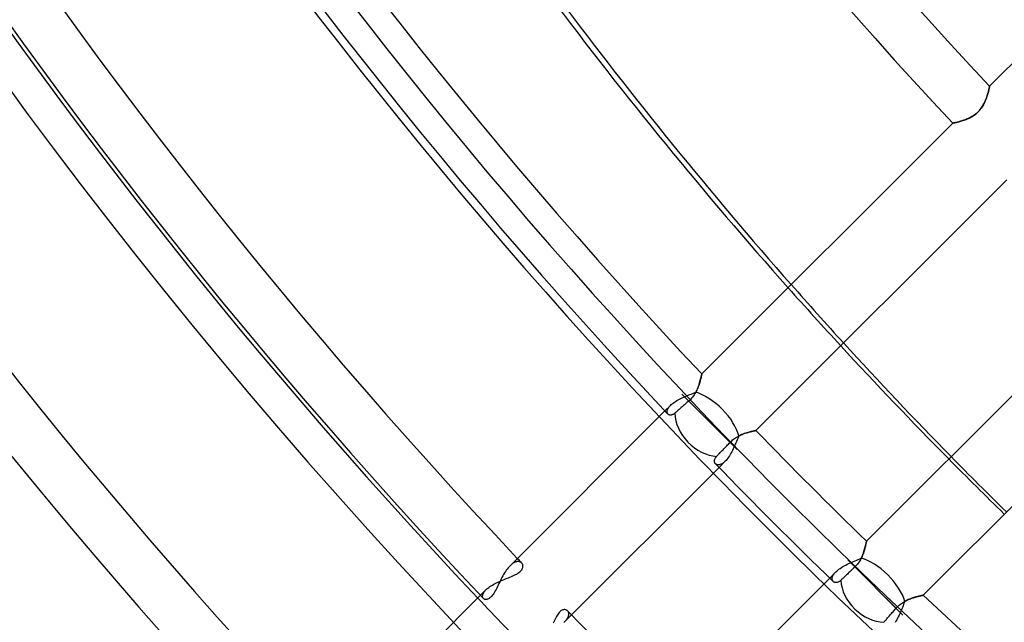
# Model space of a CAD drawing. Header units: millimetres. Extents: x -215 to 215, y -215 to 215.
# Tile 5 of 62: x -130 to -102, y -111 to -94. Entities that reach past the tile are written whole.
import ezdxf

# ---------------------------------------------------------------- set-up
doc = ezdxf.new("R2010")
doc.units = ezdxf.units.MM
doc.layers.add('MAIN-1', color=7, linetype='Continuous')
doc.layers.add('MAIN-2', color=7, linetype='Continuous')

msp = doc.modelspace()

# ---------------------------------------------------------------- linework, layer by layer
at = {"layer": 'MAIN-1'}
for p, q in [((-94.729, -88.259), (-102.066, -95.596)), ((-102.127, -95.839), (-102.137, -95.87)), ((-102.118, -95.81), (-102.127, -95.839)), ((-102.11, -95.781), (-102.118, -95.81)), ((-102.103, -95.754), (-102.11, -95.781)), ((-102.096, -95.728), (-102.103, -95.754)), ((-102.09, -95.704), (-102.096, -95.728)), ((-102.085, -95.683), (-102.09, -95.704)), ((-102.081, -95.663), (-102.085, -95.683)), ((-102.077, -95.646), (-102.081, -95.663)), ((-102.073, -95.631), (-102.077, -95.646)), ((-102.07, -95.618), (-102.073, -95.631)), ((-102.068, -95.608), (-102.07, -95.618)), ((-102.067, -95.601), (-102.068, -95.608)), ((-102.066, -95.597), (-102.067, -95.601)), ((-102.066, -95.596), (-102.066, -95.597)), ((-102.249, -96.137), (-102.269, -96.171)), ((-102.231, -96.103), (-102.249, -96.137)), ((-102.214, -96.069), (-102.231, -96.103)), ((-102.199, -96.035), (-102.214, -96.069)), ((-102.184, -96.001), (-102.199, -96.035)), ((-102.171, -95.968), (-102.184, -96.001)), ((-102.159, -95.935), (-102.171, -95.968)), ((-102.147, -95.902), (-102.159, -95.935)), ((-102.137, -95.87), (-102.147, -95.902)), ((-102.515, -96.44), (-102.549, -96.463)), ((-102.483, -96.416), (-102.515, -96.44)), ((-102.451, -96.389), (-102.483, -96.416)), ((-102.42, -96.362), (-102.451, -96.389)), ((-102.391, -96.333), (-102.42, -96.362)), ((-102.364, -96.303), (-102.391, -96.333)), ((-102.338, -96.271), (-102.364, -96.303)), ((-102.313, -96.239), (-102.338, -96.271)), ((-102.29, -96.205), (-102.313, -96.239)), ((-102.269, -96.171), (-102.29, -96.205)), ((-103.145, -96.675), (-110.481, -104.011)), ((-103.143, -96.674), (-103.145, -96.675)), ((-103.139, -96.674), (-103.143, -96.674)), ((-103.132, -96.672), (-103.139, -96.674)), ((-103.123, -96.67), (-103.132, -96.672)), ((-103.111, -96.668), (-103.123, -96.67)), ((-103.097, -96.665), (-103.111, -96.668)), ((-103.081, -96.662), (-103.097, -96.665)), ((-103.062, -96.658), (-103.081, -96.662)), ((-103.041, -96.653), (-103.062, -96.658)), ((-103.019, -96.648), (-103.041, -96.653)), ((-102.995, -96.642), (-103.019, -96.648)), ((-102.969, -96.636), (-102.995, -96.642)), ((-102.942, -96.629), (-102.969, -96.636)), ((-102.913, -96.621), (-102.942, -96.629)), ((-102.883, -96.612), (-102.913, -96.621)), ((-102.852, -96.602), (-102.883, -96.612)), ((-102.82, -96.592), (-102.852, -96.602)), ((-102.787, -96.58), (-102.82, -96.592)), ((-102.754, -96.567), (-102.787, -96.58)), ((-102.72, -96.553), (-102.754, -96.567)), ((-102.686, -96.538), (-102.72, -96.553)), ((-102.651, -96.522), (-102.686, -96.538)), ((-102.617, -96.504), (-102.651, -96.522)), ((-102.583, -96.484), (-102.617, -96.504)), ((-102.549, -96.463), (-102.583, -96.484)), ((-108.9, -105.665), (-101.566, -98.331)), ((-98.331, -101.566), (-105.665, -108.9)), ((-104.011, -110.481), (-96.675, -103.145)), ((-110.525, -104.196), (-110.533, -104.224)), ((-110.518, -104.168), (-110.525, -104.196)), ((-110.511, -104.143), (-110.518, -104.168)), ((-110.505, -104.119), (-110.511, -104.143)), ((-110.5, -104.098), (-110.505, -104.119)), ((-110.496, -104.078), (-110.5, -104.098)), ((-110.492, -104.061), (-110.496, -104.078)), ((-110.488, -104.046), (-110.492, -104.061)), ((-110.486, -104.033), (-110.488, -104.046)), ((-110.484, -104.024), (-110.486, -104.033)), ((-110.482, -104.017), (-110.484, -104.024)), ((-110.481, -104.012), (-110.482, -104.017)), ((-110.481, -104.011), (-110.481, -104.012)), ((-110.629, -104.483), (-110.645, -104.517)), ((-110.613, -104.449), (-110.629, -104.483)), ((-110.599, -104.415), (-110.613, -104.449)), ((-110.586, -104.382), (-110.599, -104.415)), ((-110.573, -104.349), (-110.586, -104.382)), ((-110.562, -104.316), (-110.573, -104.349)), ((-110.552, -104.285), (-110.562, -104.316)), ((-110.542, -104.254), (-110.552, -104.285)), ((-110.533, -104.224), (-110.542, -104.254)), ((-111.069, -104.599), (-109.657, -106.011)), ((-110.834, -104.776), (-110.864, -104.803)), ((-110.805, -104.747), (-110.834, -104.776)), ((-110.778, -104.717), (-110.805, -104.747)), ((-110.752, -104.685), (-110.778, -104.717)), ((-110.727, -104.652), (-110.752, -104.685)), ((-110.705, -104.619), (-110.727, -104.652)), ((-110.683, -104.585), (-110.705, -104.619)), ((-110.664, -104.551), (-110.683, -104.585)), ((-110.645, -104.517), (-110.664, -104.551)), ((-111.168, -105.067), (-111.188, -105.084)), ((-111.147, -105.049), (-111.168, -105.067)), ((-111.125, -105.03), (-111.147, -105.049)), ((-111.103, -105.011), (-111.125, -105.03)), ((-111.081, -104.991), (-111.103, -105.011)), ((-111.058, -104.972), (-111.081, -104.991)), ((-111.036, -104.953), (-111.058, -104.972)), ((-111.014, -104.933), (-111.036, -104.953)), ((-110.99, -104.912), (-111.014, -104.933)), ((-110.966, -104.891), (-110.99, -104.912)), ((-110.94, -104.869), (-110.966, -104.891)), ((-110.915, -104.847), (-110.94, -104.869)), ((-110.89, -104.825), (-110.915, -104.847)), ((-110.864, -104.803), (-110.89, -104.825)), ((-110.864, -104.803), (-109.451, -106.216)), ((-111.56, -105.09), (-116.088, -109.618)), ((-111.463, -105.191), (-111.471, -105.183)), ((-111.454, -105.198), (-111.463, -105.191)), ((-111.443, -105.204), (-111.454, -105.198)), ((-111.432, -105.208), (-111.443, -105.204)), ((-111.421, -105.211), (-111.432, -105.208)), ((-111.408, -105.213), (-111.421, -105.211)), ((-111.395, -105.214), (-111.408, -105.213)), ((-111.381, -105.212), (-111.395, -105.214)), ((-111.366, -105.21), (-111.381, -105.212)), ((-111.352, -105.206), (-111.366, -105.21)), ((-111.336, -105.2), (-111.352, -105.206)), ((-111.321, -105.192), (-111.336, -105.2)), ((-111.305, -105.183), (-111.321, -105.192)), ((-111.289, -105.172), (-111.305, -105.183)), ((-111.273, -105.159), (-111.289, -105.172)), ((-111.257, -105.145), (-111.273, -105.159)), ((-111.241, -105.13), (-111.257, -105.145)), ((-111.224, -105.116), (-111.241, -105.13)), ((-111.206, -105.101), (-111.224, -105.116)), ((-111.188, -105.084), (-111.206, -105.101)), ((-109.608, -105.963), (-109.582, -105.94)), ((-109.582, -105.94), (-109.555, -105.919)), ((-109.555, -105.919), (-109.527, -105.898)), ((-109.527, -105.898), (-109.499, -105.879)), ((-109.499, -105.879), (-109.47, -105.861)), ((-109.47, -105.861), (-109.441, -105.845)), ((-109.441, -105.845), (-109.412, -105.829)), ((-109.412, -105.829), (-109.384, -105.814)), ((-109.384, -105.814), (-109.355, -105.801)), ((-109.355, -105.801), (-109.326, -105.788)), ((-109.326, -105.788), (-109.297, -105.776)), ((-109.297, -105.776), (-109.268, -105.765)), ((-109.268, -105.765), (-109.24, -105.755)), ((-109.24, -105.755), (-109.212, -105.745)), ((-109.212, -105.745), (-109.185, -105.736)), ((-109.185, -105.736), (-109.158, -105.728)), ((-109.158, -105.728), (-109.132, -105.72)), ((-109.132, -105.72), (-109.107, -105.713)), ((-109.107, -105.713), (-109.082, -105.706)), ((-109.082, -105.706), (-109.059, -105.7)), ((-109.059, -105.7), (-109.038, -105.695)), ((-109.038, -105.695), (-109.017, -105.69)), ((-109.017, -105.69), (-108.998, -105.686)), ((-108.998, -105.686), (-108.98, -105.682)), ((-108.98, -105.682), (-108.964, -105.678)), ((-108.964, -105.678), (-108.949, -105.675)), ((-108.949, -105.675), (-108.936, -105.672)), ((-108.936, -105.672), (-108.925, -105.67)), ((-108.925, -105.67), (-108.916, -105.668)), ((-108.916, -105.668), (-108.909, -105.667)), ((-108.909, -105.667), (-108.904, -105.666)), ((-108.904, -105.666), (-108.901, -105.665)), ((-108.901, -105.665), (-108.9, -105.665)), ((-109.882, -106.247), (-109.861, -106.225)), ((-109.861, -106.225), (-109.84, -106.203)), ((-109.84, -106.203), (-109.819, -106.181)), ((-109.819, -106.181), (-109.797, -106.158)), ((-109.797, -106.158), (-109.774, -106.134)), ((-109.774, -106.134), (-109.751, -106.109)), ((-109.751, -106.109), (-109.727, -106.084)), ((-109.727, -106.084), (-109.704, -106.059)), ((-109.704, -106.059), (-109.68, -106.035)), ((-109.68, -106.035), (-109.657, -106.011)), ((-109.657, -106.011), (-109.633, -105.986)), ((-109.633, -105.986), (-109.608, -105.963)), ((-110.108, -106.526), (-110.103, -106.509)), ((-110.103, -106.509), (-110.096, -106.492)), ((-110.096, -106.492), (-110.087, -106.474)), ((-110.087, -106.474), (-110.076, -106.456)), ((-110.076, -106.456), (-110.062, -106.437)), ((-110.062, -106.437), (-110.046, -106.419)), ((-110.046, -106.419), (-110.03, -106.403)), ((-110.03, -106.403), (-110.015, -106.387)), ((-110.015, -106.387), (-109.999, -106.37)), ((-109.999, -106.37), (-109.981, -106.351)), ((-109.981, -106.351), (-109.963, -106.332)), ((-109.963, -106.332), (-109.943, -106.312)), ((-109.943, -106.312), (-109.923, -106.291)), ((-109.923, -106.291), (-109.903, -106.269)), ((-109.903, -106.269), (-109.882, -106.247)), ((-114.485, -111.25), (-109.978, -106.743)), ((-110.112, -106.559), (-110.111, -106.543)), ((-110.111, -106.575), (-110.112, -106.559)), ((-110.111, -106.543), (-110.108, -106.526)), ((-110.108, -106.589), (-110.111, -106.575)), ((-110.103, -106.603), (-110.108, -106.589)), ((-110.097, -106.616), (-110.103, -106.603)), ((-110.09, -106.627), (-110.097, -106.616)), ((-110.081, -106.638), (-110.09, -106.627)), ((-105.71, -109.098), (-105.718, -109.126)), ((-105.703, -109.071), (-105.71, -109.098)), ((-105.697, -109.046), (-105.703, -109.071)), ((-105.691, -109.022), (-105.697, -109.046)), ((-105.686, -109), (-105.691, -109.022)), ((-105.682, -108.98), (-105.686, -109)), ((-105.678, -108.962), (-105.682, -108.98)), ((-105.674, -108.946), (-105.678, -108.962)), ((-105.671, -108.932), (-105.674, -108.946)), ((-105.669, -108.921), (-105.671, -108.932)), ((-105.667, -108.912), (-105.669, -108.921)), ((-105.666, -108.905), (-105.667, -108.912)), ((-105.665, -108.901), (-105.666, -108.905)), ((-105.665, -108.9), (-105.665, -108.901)), ((-105.811, -109.376), (-105.827, -109.409)), ((-105.796, -109.344), (-105.811, -109.376)), ((-105.782, -109.311), (-105.796, -109.344)), ((-105.769, -109.279), (-105.782, -109.311)), ((-105.757, -109.247), (-105.769, -109.279)), ((-105.746, -109.216), (-105.757, -109.247)), ((-105.736, -109.185), (-105.746, -109.216)), ((-105.727, -109.155), (-105.736, -109.185)), ((-105.718, -109.126), (-105.727, -109.155)), ((-116.144, -109.68), (-116.172, -109.715)), ((-116.116, -109.648), (-116.144, -109.68)), ((-116.088, -109.618), (-116.116, -109.648)), ((-106.216, -109.451), (-104.599, -111.069)), ((-106.035, -109.68), (-106.059, -109.704)), ((-106.011, -109.657), (-106.035, -109.68)), ((-105.983, -109.629), (-106.011, -109.657)), ((-105.956, -109.6), (-105.983, -109.629)), ((-105.931, -109.57), (-105.956, -109.6)), ((-105.907, -109.539), (-105.931, -109.57)), ((-105.885, -109.507), (-105.907, -109.539)), ((-105.864, -109.475), (-105.885, -109.507)), ((-105.845, -109.442), (-105.864, -109.475)), ((-105.827, -109.409), (-105.845, -109.442)), ((-116.324, -109.96), (-116.347, -110.005)), ((-116.3, -109.916), (-116.324, -109.96)), ((-116.275, -109.873), (-116.3, -109.916)), ((-116.25, -109.831), (-116.275, -109.873)), ((-116.225, -109.791), (-116.25, -109.831)), ((-116.198, -109.752), (-116.225, -109.791)), ((-116.172, -109.715), (-116.198, -109.752)), ((-106.332, -109.963), (-106.351, -109.981)), ((-106.312, -109.943), (-106.332, -109.963)), ((-106.291, -109.923), (-106.312, -109.943)), ((-106.269, -109.903), (-106.291, -109.923)), ((-106.247, -109.882), (-106.269, -109.903)), ((-106.225, -109.861), (-106.247, -109.882)), ((-106.203, -109.84), (-106.225, -109.861)), ((-106.181, -109.819), (-106.203, -109.84)), ((-106.158, -109.797), (-106.181, -109.819)), ((-106.134, -109.774), (-106.158, -109.797)), ((-106.109, -109.751), (-106.134, -109.774)), ((-106.084, -109.727), (-106.109, -109.751)), ((-106.059, -109.704), (-106.084, -109.727)), ((-116.456, -110.227), (-116.477, -110.27)), ((-116.435, -110.184), (-116.456, -110.227)), ((-116.413, -110.139), (-116.435, -110.184)), ((-116.391, -110.095), (-116.413, -110.139)), ((-116.369, -110.05), (-116.391, -110.095)), ((-116.347, -110.005), (-116.369, -110.05)), ((-106.743, -109.978), (-111.25, -114.485)), ((-106.627, -110.09), (-106.638, -110.081)), ((-106.616, -110.097), (-106.627, -110.09)), ((-106.603, -110.103), (-106.616, -110.097)), ((-106.589, -110.108), (-106.603, -110.103)), ((-106.575, -110.111), (-106.589, -110.108)), ((-106.559, -110.112), (-106.575, -110.111)), ((-106.543, -110.111), (-106.559, -110.112)), ((-106.526, -110.108), (-106.543, -110.111)), ((-106.509, -110.103), (-106.526, -110.108)), ((-106.492, -110.096), (-106.509, -110.103)), ((-106.474, -110.087), (-106.492, -110.096)), ((-106.456, -110.076), (-106.474, -110.087)), ((-106.438, -110.062), (-106.456, -110.076)), ((-106.419, -110.046), (-106.438, -110.062)), ((-106.403, -110.03), (-106.419, -110.046)), ((-106.387, -110.015), (-106.403, -110.03)), ((-106.37, -109.999), (-106.387, -110.015)), ((-106.351, -109.981), (-106.37, -109.999)), ((-104.803, -110.864), (-105.408, -110.26)), ((-116.954, -110.484), (-121.481, -115.011)), ((-116.652, -110.541), (-116.676, -110.562)), ((-116.63, -110.517), (-116.652, -110.541)), ((-116.607, -110.49), (-116.63, -110.517)), ((-116.585, -110.46), (-116.607, -110.49)), ((-116.563, -110.426), (-116.585, -110.46)), ((-116.541, -110.39), (-116.563, -110.426)), ((-116.519, -110.352), (-116.541, -110.39)), ((-116.498, -110.312), (-116.519, -110.352)), ((-116.477, -110.27), (-116.498, -110.312)), ((-104.289, -110.553), (-104.261, -110.544)), ((-104.261, -110.544), (-104.234, -110.536)), ((-104.234, -110.536), (-104.208, -110.529)), ((-104.208, -110.529), (-104.184, -110.522)), ((-104.184, -110.522), (-104.16, -110.516)), ((-104.16, -110.516), (-104.138, -110.51)), ((-104.138, -110.51), (-104.117, -110.505)), ((-104.117, -110.505), (-104.098, -110.5)), ((-104.098, -110.5), (-104.081, -110.496)), ((-104.081, -110.496), (-104.065, -110.493)), ((-104.065, -110.493), (-104.051, -110.489)), ((-104.051, -110.489), (-104.039, -110.487)), ((-104.039, -110.487), (-104.029, -110.485)), ((-104.029, -110.485), (-104.021, -110.483)), ((-104.021, -110.483), (-104.015, -110.482)), ((-104.015, -110.482), (-104.012, -110.481)), ((-104.012, -110.481), (-104.011, -110.481)), ((-116.852, -110.589), (-116.864, -110.578)), ((-116.838, -110.598), (-116.852, -110.589)), ((-116.821, -110.604), (-116.838, -110.598)), ((-116.804, -110.608), (-116.821, -110.604)), ((-116.785, -110.608), (-116.804, -110.608)), ((-116.764, -110.606), (-116.785, -110.608)), ((-116.743, -110.6), (-116.764, -110.606)), ((-116.721, -110.591), (-116.743, -110.6)), ((-116.699, -110.578), (-116.721, -110.591)), ((-116.676, -110.562), (-116.699, -110.578)), ((-104.779, -110.838), (-104.754, -110.812)), ((-104.754, -110.812), (-104.728, -110.788)), ((-104.728, -110.788), (-104.701, -110.765)), ((-104.701, -110.765), (-104.673, -110.742)), ((-104.673, -110.742), (-104.644, -110.721)), ((-104.644, -110.721), (-104.615, -110.702)), ((-104.615, -110.702), (-104.585, -110.683)), ((-104.585, -110.683), (-104.555, -110.666)), ((-104.555, -110.666), (-104.525, -110.65)), ((-104.525, -110.65), (-104.495, -110.634)), ((-104.495, -110.634), (-104.465, -110.62)), ((-104.465, -110.62), (-104.435, -110.607)), ((-104.435, -110.607), (-104.405, -110.595)), ((-104.405, -110.595), (-104.375, -110.583)), ((-104.375, -110.583), (-104.346, -110.572)), ((-104.346, -110.572), (-104.317, -110.562)), ((-104.317, -110.562), (-104.289, -110.553)), ((-105.03, -111.125), (-105.011, -111.103)), ((-105.011, -111.103), (-104.991, -111.081)), ((-104.991, -111.081), (-104.972, -111.058)), ((-104.972, -111.058), (-104.953, -111.036)), ((-104.953, -111.036), (-104.933, -111.014)), ((-104.933, -111.014), (-104.912, -110.99)), ((-104.912, -110.99), (-104.891, -110.966)), ((-104.891, -110.966), (-104.869, -110.94)), ((-104.869, -110.94), (-104.847, -110.915)), ((-104.847, -110.915), (-104.825, -110.89)), ((-104.825, -110.89), (-104.803, -110.864)), ((-104.803, -110.864), (-104.779, -110.838)), ((-114.514, -111.277), (-114.485, -111.25)), ((-105.159, -111.273), (-105.145, -111.257)), ((-105.145, -111.257), (-105.13, -111.241)), ((-105.13, -111.241), (-105.116, -111.224)), ((-105.116, -111.224), (-105.101, -111.206)), ((-105.101, -111.206), (-105.084, -111.188)), ((-105.084, -111.188), (-105.067, -111.168)), ((-105.067, -111.168), (-105.049, -111.147)), ((-105.049, -111.147), (-105.03, -111.125))]:
    msp.add_line(p, q, dxfattribs=at)
for radius, start, end in [(168.512, 179.99998, 223.52747), (161, 179.99998, 223.37168), (160.887, 179.99998, 223.41689), (153.262, 179.99998, 223.33765), (141.368, 179.99998, 223.14542), (166.988, 180.00002, 223.43007), (159.363, 180.00002, 223.35489), (151.738, 180.00002, 223.27222), (139.843, 180.00002, 223.1252), (151.738, 224.13624, 225.86376), (153.262, 224.08971, 225.91029), (151.738, 226.72778, 313.27226), (159.363, 224.17755, 225.82245)]:
    msp.add_arc((0, 0), radius, start, end, dxfattribs=at)
for centre, major_axis, ratio, start_param, end_param in [((26.653, 37.185), (-114.198, -157.18), 0.809017, -0.314159, -0.175172), ((27.129, 36.84), (114.198, 157.18), 0.809017, 2.827433, 2.962751), ((26.653, 37.185), (-114.198, -157.18), 0.809017, -0.160707, -0.131753), ((27.129, 36.84), (114.198, 157.18), 0.809017, 2.977214, 3.006163), ((-110.26, -105.408), (0.809, -0.809), 0.75576, -2.46595, -0.710694), ((-105.408, -110.26), (0.809, -0.809), 0.75576, -2.430899, -0.675643)]:
    msp.add_ellipse(centre, major_axis=major_axis, ratio=ratio, start_param=start_param, end_param=end_param, dxfattribs=at)
at = {"layer": 'MAIN-2'}
for p, q in [((-102.138, -95.872), (-102.128, -95.841)), ((-102.128, -95.841), (-102.119, -95.811)), ((-102.119, -95.811), (-102.111, -95.782)), ((-102.111, -95.782), (-102.103, -95.755)), ((-102.103, -95.755), (-102.097, -95.73)), ((-102.097, -95.73), (-102.091, -95.706)), ((-102.091, -95.706), (-102.085, -95.684)), ((-102.085, -95.684), (-102.081, -95.664)), ((-102.081, -95.664), (-102.077, -95.646)), ((-102.077, -95.646), (-102.073, -95.631)), ((-102.073, -95.631), (-102.071, -95.619)), ((-102.071, -95.619), (-102.068, -95.609)), ((-102.068, -95.609), (-102.067, -95.601)), ((-102.067, -95.601), (-102.066, -95.597)), ((-102.066, -95.597), (-102.066, -95.596)), ((-102.271, -96.174), (-102.251, -96.14)), ((-102.251, -96.14), (-102.233, -96.106)), ((-102.233, -96.106), (-102.216, -96.072)), ((-102.216, -96.072), (-102.2, -96.038)), ((-102.2, -96.038), (-102.186, -96.004)), ((-102.186, -96.004), (-102.172, -95.97)), ((-102.172, -95.97), (-102.16, -95.937)), ((-102.16, -95.937), (-102.148, -95.904)), ((-102.148, -95.904), (-102.138, -95.872)), ((-102.547, -96.462), (-102.514, -96.439)), ((-102.514, -96.439), (-102.482, -96.415)), ((-102.482, -96.415), (-102.45, -96.389)), ((-102.45, -96.389), (-102.421, -96.362)), ((-102.421, -96.362), (-102.392, -96.334)), ((-102.392, -96.334), (-102.365, -96.304)), ((-102.365, -96.304), (-102.339, -96.273)), ((-102.339, -96.273), (-102.315, -96.24)), ((-102.315, -96.24), (-102.292, -96.207)), ((-102.292, -96.207), (-102.271, -96.174)), ((-103.145, -96.675), (-103.143, -96.674)), ((-103.143, -96.674), (-103.139, -96.674)), ((-103.139, -96.674), (-103.132, -96.672)), ((-103.132, -96.672), (-103.123, -96.67)), ((-103.123, -96.67), (-103.111, -96.668)), ((-103.111, -96.668), (-103.096, -96.665)), ((-103.096, -96.665), (-103.08, -96.662)), ((-103.08, -96.662), (-103.061, -96.657)), ((-103.061, -96.657), (-103.039, -96.653)), ((-103.039, -96.653), (-103.016, -96.647)), ((-103.016, -96.647), (-102.992, -96.641)), ((-102.992, -96.641), (-102.965, -96.635)), ((-102.965, -96.635), (-102.937, -96.627)), ((-102.937, -96.627), (-102.908, -96.619)), ((-102.908, -96.619), (-102.877, -96.61)), ((-102.877, -96.61), (-102.846, -96.6)), ((-102.846, -96.6), (-102.814, -96.589)), ((-102.814, -96.589), (-102.781, -96.578)), ((-102.781, -96.578), (-102.748, -96.565)), ((-102.748, -96.565), (-102.715, -96.551)), ((-102.715, -96.551), (-102.681, -96.536)), ((-102.681, -96.536), (-102.648, -96.52)), ((-102.648, -96.52), (-102.614, -96.502)), ((-102.614, -96.502), (-102.58, -96.483)), ((-102.58, -96.483), (-102.547, -96.462)), ((-110.535, -104.231), (-110.525, -104.196)), ((-110.525, -104.196), (-110.517, -104.164)), ((-110.517, -104.164), (-110.509, -104.134)), ((-110.509, -104.134), (-110.502, -104.107)), ((-110.502, -104.107), (-110.497, -104.082)), ((-110.497, -104.082), (-110.492, -104.061)), ((-110.492, -104.061), (-110.488, -104.043)), ((-110.488, -104.043), (-110.485, -104.029)), ((-110.485, -104.029), (-110.483, -104.019)), ((-110.483, -104.019), (-110.481, -104.013)), ((-110.481, -104.013), (-110.481, -104.011)), ((-110.639, -104.505), (-110.62, -104.464)), ((-110.62, -104.464), (-110.602, -104.424)), ((-110.602, -104.424), (-110.586, -104.383)), ((-110.586, -104.383), (-110.572, -104.344)), ((-110.572, -104.344), (-110.558, -104.305)), ((-110.558, -104.305), (-110.546, -104.267)), ((-110.546, -104.267), (-110.535, -104.231)), ((-111.249, -104.813), (-111.213, -104.791)), ((-111.213, -104.791), (-111.174, -104.769)), ((-111.174, -104.769), (-111.134, -104.748)), ((-111.134, -104.748), (-111.093, -104.728)), ((-111.093, -104.728), (-111.051, -104.707)), ((-111.051, -104.707), (-111.008, -104.688)), ((-111.008, -104.688), (-110.964, -104.669)), ((-110.964, -104.669), (-110.92, -104.65)), ((-110.92, -104.65), (-110.876, -104.632)), ((-110.876, -104.632), (-110.832, -104.615)), ((-110.832, -104.615), (-110.788, -104.597)), ((-110.788, -104.597), (-110.745, -104.58)), ((-110.745, -104.58), (-110.702, -104.563)), ((-110.702, -104.563), (-110.66, -104.545)), ((-110.66, -104.545), (-110.639, -104.505)), ((-111.4, -104.93), (-111.56, -105.09)), ((-111.497, -105.096), (-111.493, -105.077)), ((-111.493, -105.077), (-111.487, -105.058)), ((-111.487, -105.058), (-111.479, -105.038)), ((-111.479, -105.038), (-111.469, -105.017)), ((-111.469, -105.017), (-111.455, -104.996)), ((-111.455, -104.996), (-111.44, -104.974)), ((-111.44, -104.974), (-111.421, -104.952)), ((-111.421, -104.952), (-111.4, -104.93)), ((-111.4, -104.93), (-111.375, -104.907)), ((-111.375, -104.907), (-111.347, -104.883)), ((-111.347, -104.883), (-111.317, -104.86)), ((-111.317, -104.86), (-111.284, -104.836)), ((-111.284, -104.836), (-111.249, -104.813)), ((-111.497, -105.113), (-111.497, -105.096)), ((-111.496, -105.13), (-111.497, -105.113)), ((-111.493, -105.145), (-111.496, -105.13)), ((-111.487, -105.159), (-111.493, -105.145)), ((-111.48, -105.172), (-111.487, -105.159)), ((-111.471, -105.183), (-111.48, -105.172)), ((-109.448, -105.941), (-109.466, -105.983)), ((-109.43, -105.9), (-109.448, -105.941)), ((-109.413, -105.86), (-109.43, -105.9)), ((-109.395, -105.82), (-109.413, -105.86)), ((-109.356, -105.801), (-109.395, -105.82)), ((-109.317, -105.784), (-109.356, -105.801)), ((-109.279, -105.769), (-109.317, -105.784)), ((-109.241, -105.755), (-109.279, -105.769)), ((-109.204, -105.742), (-109.241, -105.755)), ((-109.168, -105.731), (-109.204, -105.742)), ((-109.133, -105.72), (-109.168, -105.731)), ((-109.099, -105.711), (-109.133, -105.72)), ((-109.068, -105.702), (-109.099, -105.711)), ((-109.038, -105.695), (-109.068, -105.702)), ((-109.011, -105.689), (-109.038, -105.695)), ((-108.986, -105.683), (-109.011, -105.689)), ((-108.964, -105.678), (-108.986, -105.683)), ((-108.945, -105.674), (-108.964, -105.678)), ((-108.929, -105.671), (-108.945, -105.674)), ((-108.916, -105.668), (-108.929, -105.671)), ((-108.907, -105.666), (-108.916, -105.668)), ((-108.902, -105.665), (-108.907, -105.666)), ((-108.9, -105.665), (-108.902, -105.665)), ((-109.563, -106.201), (-109.584, -106.244)), ((-109.542, -106.157), (-109.563, -106.201)), ((-109.523, -106.113), (-109.542, -106.157)), ((-109.503, -106.07), (-109.523, -106.113)), ((-109.484, -106.026), (-109.503, -106.07)), ((-109.466, -105.983), (-109.484, -106.026)), ((-109.749, -106.508), (-109.774, -106.537)), ((-109.724, -106.476), (-109.749, -106.508)), ((-109.699, -106.441), (-109.724, -106.476)), ((-109.675, -106.405), (-109.699, -106.441)), ((-109.651, -106.367), (-109.675, -106.405)), ((-109.628, -106.327), (-109.651, -106.367)), ((-109.606, -106.286), (-109.628, -106.327)), ((-109.584, -106.244), (-109.606, -106.286)), ((-110.072, -106.646), (-110.081, -106.638)), ((-110.062, -106.653), (-110.072, -106.646)), ((-110.052, -106.659), (-110.062, -106.653)), ((-110.04, -106.663), (-110.052, -106.659)), ((-110.028, -106.667), (-110.04, -106.663)), ((-110.015, -106.669), (-110.028, -106.667)), ((-110.001, -106.67), (-110.015, -106.669)), ((-109.987, -106.67), (-110.001, -106.67)), ((-109.972, -106.668), (-109.987, -106.67)), ((-109.978, -106.743), (-109.799, -106.564)), ((-109.956, -106.665), (-109.972, -106.668)), ((-109.94, -106.66), (-109.956, -106.665)), ((-109.923, -106.653), (-109.94, -106.66)), ((-109.906, -106.645), (-109.923, -106.653)), ((-109.889, -106.636), (-109.906, -106.645)), ((-109.871, -106.625), (-109.889, -106.636)), ((-109.854, -106.612), (-109.871, -106.625)), ((-109.835, -106.598), (-109.854, -106.612)), ((-109.817, -106.582), (-109.835, -106.598)), ((-109.799, -106.564), (-109.817, -106.582)), ((-109.774, -106.537), (-109.799, -106.564)), ((-105.72, -109.133), (-105.711, -109.099)), ((-105.711, -109.099), (-105.702, -109.068)), ((-105.702, -109.068), (-105.695, -109.038)), ((-105.695, -109.038), (-105.689, -109.011)), ((-105.689, -109.011), (-105.683, -108.986)), ((-105.683, -108.986), (-105.678, -108.964)), ((-105.678, -108.964), (-105.674, -108.945)), ((-105.674, -108.945), (-105.671, -108.929)), ((-105.671, -108.929), (-105.668, -108.916)), ((-105.668, -108.916), (-105.666, -108.907)), ((-105.666, -108.907), (-105.665, -108.902)), ((-105.665, -108.902), (-105.665, -108.9)), ((-105.863, -109.414), (-105.82, -109.395)), ((-105.82, -109.395), (-105.801, -109.356)), ((-105.801, -109.356), (-105.785, -109.317)), ((-105.785, -109.317), (-105.769, -109.279)), ((-105.769, -109.279), (-105.755, -109.241)), ((-105.755, -109.241), (-105.742, -109.204)), ((-105.742, -109.204), (-105.731, -109.168)), ((-105.731, -109.168), (-105.72, -109.133)), ((-116.067, -109.598), (-116.088, -109.618)), ((-116.045, -109.579), (-116.067, -109.598)), ((-116.024, -109.562), (-116.045, -109.579)), ((-116.002, -109.547), (-116.024, -109.562)), ((-115.981, -109.533), (-116.002, -109.547)), ((-115.96, -109.522), (-115.981, -109.533)), ((-115.94, -109.513), (-115.96, -109.522)), ((-115.92, -109.506), (-115.94, -109.513)), ((-115.901, -109.501), (-115.92, -109.506)), ((-115.882, -109.497), (-115.901, -109.501)), ((-115.864, -109.495), (-115.882, -109.497)), ((-115.846, -109.495), (-115.864, -109.495)), ((-115.829, -109.497), (-115.846, -109.495)), ((-115.813, -109.5), (-115.829, -109.497)), ((-115.798, -109.505), (-115.813, -109.5)), ((-115.784, -109.512), (-115.798, -109.505)), ((-115.771, -109.519), (-115.784, -109.512)), ((-115.759, -109.528), (-115.771, -109.519)), ((-115.748, -109.539), (-115.759, -109.528)), ((-115.737, -109.553), (-115.748, -109.539)), ((-115.727, -109.569), (-115.737, -109.553)), ((-115.719, -109.586), (-115.727, -109.569)), ((-115.72, -109.689), (-115.714, -109.667)), ((-115.714, -109.605), (-115.719, -109.586)), ((-115.711, -109.625), (-115.714, -109.605)), ((-115.714, -109.667), (-115.711, -109.646)), ((-115.711, -109.646), (-115.711, -109.625)), ((-106.435, -109.695), (-106.397, -109.67)), ((-106.397, -109.67), (-106.357, -109.645)), ((-106.357, -109.645), (-106.315, -109.622)), ((-106.315, -109.622), (-106.272, -109.598)), ((-106.272, -109.598), (-106.227, -109.576)), ((-106.227, -109.576), (-106.182, -109.554)), ((-106.182, -109.554), (-106.136, -109.533)), ((-106.136, -109.533), (-106.09, -109.512)), ((-106.09, -109.512), (-106.043, -109.492)), ((-106.043, -109.492), (-105.997, -109.472)), ((-105.997, -109.472), (-105.952, -109.452)), ((-105.952, -109.452), (-105.907, -109.433)), ((-105.907, -109.433), (-105.863, -109.414)), ((-116.176, -109.987), (-116.132, -109.969)), ((-116.132, -109.969), (-116.09, -109.952)), ((-116.09, -109.952), (-116.048, -109.935)), ((-116.048, -109.935), (-116.007, -109.917)), ((-116.007, -109.917), (-115.967, -109.899)), ((-115.967, -109.899), (-115.93, -109.88)), ((-115.93, -109.88), (-115.894, -109.861)), ((-115.894, -109.861), (-115.861, -109.841)), ((-115.861, -109.841), (-115.831, -109.821)), ((-115.831, -109.821), (-115.804, -109.8)), ((-115.804, -109.8), (-115.78, -109.779)), ((-115.78, -109.779), (-115.76, -109.757)), ((-115.76, -109.757), (-115.743, -109.734)), ((-115.743, -109.734), (-115.73, -109.712)), ((-115.73, -109.712), (-115.72, -109.689)), ((-106.564, -109.799), (-106.743, -109.978)), ((-106.669, -109.98), (-106.667, -109.964)), ((-106.667, -109.964), (-106.662, -109.947)), ((-106.662, -109.947), (-106.656, -109.93)), ((-106.656, -109.93), (-106.648, -109.912)), ((-106.648, -109.912), (-106.639, -109.894)), ((-106.639, -109.894), (-106.627, -109.875)), ((-106.627, -109.875), (-106.614, -109.857)), ((-106.614, -109.857), (-106.599, -109.837)), ((-106.599, -109.837), (-106.582, -109.818)), ((-106.582, -109.818), (-106.564, -109.799)), ((-106.564, -109.799), (-106.536, -109.773)), ((-106.536, -109.773), (-106.505, -109.747)), ((-106.505, -109.747), (-106.472, -109.721)), ((-106.472, -109.721), (-106.435, -109.695)), ((-116.74, -110.275), (-116.709, -110.252)), ((-116.709, -110.252), (-116.676, -110.228)), ((-116.676, -110.228), (-116.641, -110.205)), ((-116.641, -110.205), (-116.603, -110.183)), ((-116.603, -110.183), (-116.565, -110.161)), ((-116.565, -110.161), (-116.524, -110.139)), ((-116.524, -110.139), (-116.483, -110.118)), ((-116.483, -110.118), (-116.44, -110.098)), ((-116.44, -110.098), (-116.397, -110.079)), ((-116.397, -110.079), (-116.353, -110.059)), ((-116.353, -110.059), (-116.309, -110.041)), ((-116.309, -110.041), (-116.264, -110.022)), ((-116.264, -110.022), (-116.22, -110.005)), ((-116.22, -110.005), (-116.176, -109.987)), ((-106.67, -109.995), (-106.669, -109.98)), ((-106.67, -110.01), (-106.67, -109.995)), ((-106.668, -110.024), (-106.67, -110.01)), ((-106.664, -110.038), (-106.668, -110.024)), ((-106.66, -110.05), (-106.664, -110.038)), ((-106.653, -110.061), (-106.66, -110.05)), ((-106.646, -110.072), (-106.653, -110.061)), ((-106.638, -110.081), (-106.646, -110.072)), ((-116.793, -110.323), (-116.954, -110.484)), ((-116.891, -110.497), (-116.888, -110.48)), ((-116.891, -110.513), (-116.891, -110.497)), ((-116.889, -110.529), (-116.891, -110.513)), ((-116.885, -110.543), (-116.889, -110.529)), ((-116.888, -110.48), (-116.884, -110.462)), ((-116.88, -110.556), (-116.885, -110.543)), ((-116.884, -110.462), (-116.878, -110.444)), ((-116.878, -110.444), (-116.869, -110.425)), ((-116.869, -110.425), (-116.859, -110.405)), ((-116.859, -110.405), (-116.846, -110.385)), ((-116.846, -110.385), (-116.83, -110.365)), ((-116.83, -110.365), (-116.813, -110.344)), ((-116.813, -110.344), (-116.793, -110.323)), ((-116.793, -110.323), (-116.768, -110.299)), ((-116.768, -110.299), (-116.74, -110.275)), ((-104.251, -110.541), (-104.281, -110.551)), ((-104.221, -110.532), (-104.251, -110.541)), ((-104.193, -110.525), (-104.221, -110.532)), ((-104.166, -110.517), (-104.193, -110.525)), ((-104.141, -110.511), (-104.166, -110.517)), ((-104.118, -110.505), (-104.141, -110.511)), ((-104.096, -110.5), (-104.118, -110.505)), ((-104.077, -110.495), (-104.096, -110.5)), ((-104.06, -110.492), (-104.077, -110.495)), ((-104.045, -110.488), (-104.06, -110.492)), ((-104.033, -110.486), (-104.045, -110.488)), ((-104.023, -110.483), (-104.033, -110.486)), ((-104.016, -110.482), (-104.023, -110.483)), ((-104.012, -110.481), (-104.016, -110.482)), ((-104.011, -110.481), (-104.012, -110.481)), ((-116.873, -110.568), (-116.88, -110.556)), ((-116.864, -110.578), (-116.873, -110.568)), ((-104.616, -110.836), (-104.635, -110.882)), ((-104.598, -110.791), (-104.616, -110.836)), ((-104.58, -110.747), (-104.598, -110.791)), ((-104.563, -110.703), (-104.58, -110.747)), ((-104.545, -110.66), (-104.563, -110.703)), ((-104.511, -110.643), (-104.545, -110.66)), ((-104.477, -110.626), (-104.511, -110.643)), ((-104.444, -110.611), (-104.477, -110.626)), ((-104.411, -110.597), (-104.444, -110.611)), ((-104.377, -110.584), (-104.411, -110.597)), ((-104.345, -110.572), (-104.377, -110.584)), ((-104.313, -110.561), (-104.345, -110.572)), ((-104.281, -110.551), (-104.313, -110.561)), ((-114.733, -111.105), (-114.752, -111.14)), ((-114.714, -111.072), (-114.733, -111.105)), ((-114.695, -111.041), (-114.714, -111.072)), ((-114.675, -111.013), (-114.695, -111.041)), ((-114.654, -110.988), (-114.675, -111.013)), ((-114.633, -110.966), (-114.654, -110.988)), ((-114.612, -110.947), (-114.633, -110.966)), ((-114.59, -110.931), (-114.612, -110.947)), ((-114.569, -110.919), (-114.59, -110.931)), ((-114.548, -110.91), (-114.569, -110.919)), ((-114.527, -110.905), (-114.548, -110.91)), ((-114.507, -110.902), (-114.527, -110.905)), ((-114.487, -110.902), (-114.507, -110.902)), ((-114.469, -110.905), (-114.487, -110.902)), ((-114.451, -110.91), (-114.469, -110.905)), ((-114.435, -110.918), (-114.451, -110.91)), ((-114.42, -110.928), (-114.435, -110.918)), ((-114.407, -110.939), (-114.42, -110.928)), ((-114.398, -110.95), (-114.407, -110.939)), ((-114.39, -110.961), (-114.398, -110.95)), ((-114.397, -111.134), (-114.389, -111.115)), ((-114.384, -110.973), (-114.39, -110.961)), ((-114.389, -111.115), (-114.382, -111.097)), ((-114.378, -110.986), (-114.384, -110.973)), ((-114.382, -111.097), (-114.377, -111.079)), ((-114.374, -111), (-114.378, -110.986)), ((-114.377, -111.079), (-114.373, -111.062)), ((-114.372, -111.014), (-114.374, -111)), ((-114.373, -111.062), (-114.371, -111.046)), ((-114.371, -111.03), (-114.372, -111.014)), ((-114.371, -111.046), (-114.371, -111.03)), ((-104.737, -111.112), (-104.759, -111.155)), ((-104.715, -111.067), (-104.737, -111.112)), ((-104.694, -111.021), (-104.715, -111.067)), ((-104.674, -110.975), (-104.694, -111.021)), ((-104.654, -110.929), (-104.674, -110.975)), ((-104.635, -110.882), (-104.654, -110.929)), ((-114.806, -111.255), (-114.824, -111.296)), ((-114.788, -111.216), (-114.806, -111.255)), ((-114.77, -111.177), (-114.788, -111.216)), ((-114.752, -111.14), (-114.77, -111.177)), ((-114.485, -111.25), (-114.466, -111.23)), ((-114.466, -111.23), (-114.449, -111.211)), ((-114.449, -111.211), (-114.434, -111.191)), ((-114.434, -111.191), (-114.42, -111.172)), ((-114.42, -111.172), (-114.408, -111.153)), ((-114.408, -111.153), (-114.397, -111.134)), ((-104.806, -111.237), (-104.83, -111.275)), ((-104.782, -111.197), (-104.806, -111.237)), ((-104.759, -111.155), (-104.782, -111.197))]:
    msp.add_line(p, q, dxfattribs=at)
for radius, start, end in [(162, 179.99998, 0), (153.5, 179.99998, 270.00002), (152.5, 179.99998, 270.00002), (159.363, 223.35489, 223.42107), (161, 223.37168, 224.18591), (159.363, 224.11848, 224.17755)]:
    msp.add_arc((0, 0), radius, start, end, dxfattribs=at)
for centre, major_axis, ratio, start_param, end_param in [((26.653, 37.185), (-114.198, -157.18), 0.809017, -0.175172, -0.160707), ((27.129, 36.84), (114.198, 157.18), 0.809017, 2.962751, 2.977214), ((-110.26, -105.408), (0.809, -0.809), 0.456694, 0.66006, 2.466356), ((26.653, 37.185), (-114.198, -157.18), 0.809017, -0.131753, -0.117258), ((27.129, 36.84), (114.198, 157.18), 0.809017, 3.006163, 3.020655), ((-105.408, -110.26), (0.809, -0.809), 0.456694, 0.675236, 2.481533)]:
    msp.add_ellipse(centre, major_axis=major_axis, ratio=ratio, start_param=start_param, end_param=end_param, dxfattribs=at)

doc.saveas('drawing.dxf')
